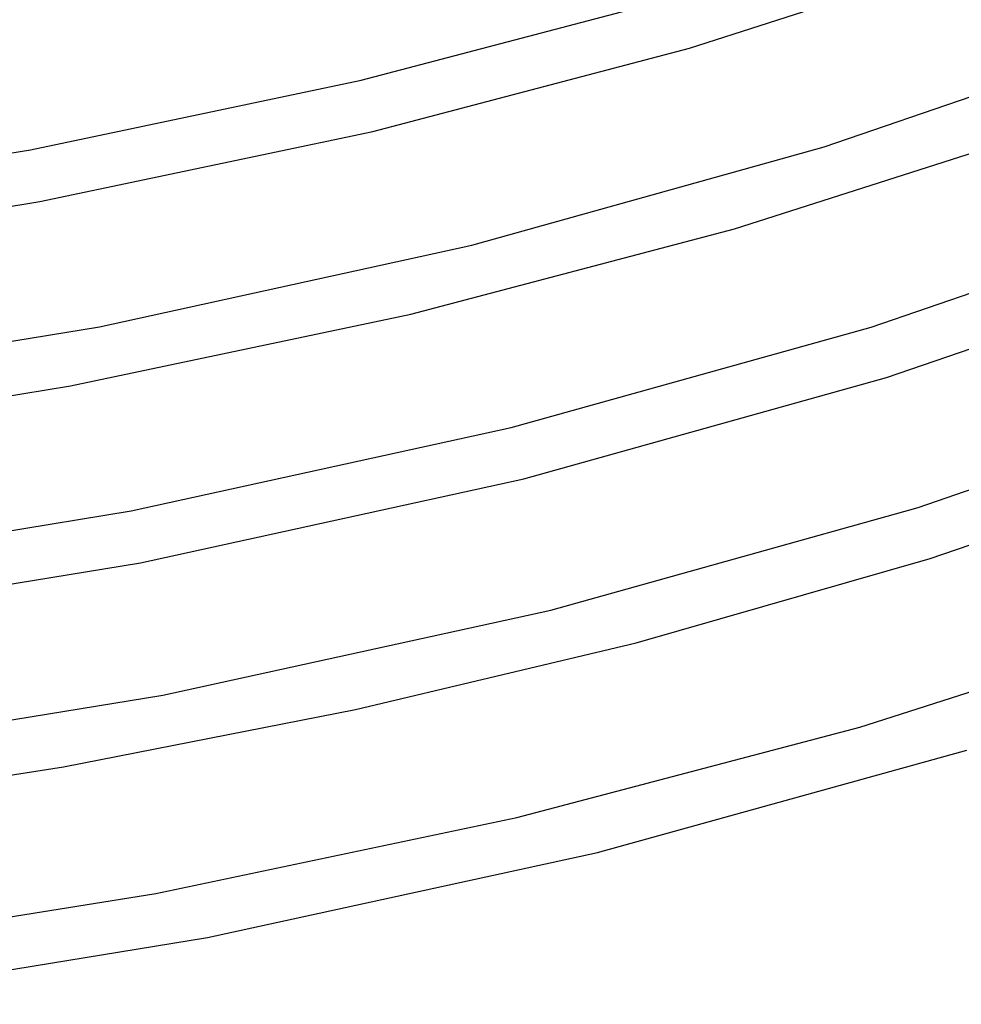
# Model space of a CAD drawing. Header units: millimetres. Extents: x -374 to 374, y -188 to 321.
# Tile 41 of 112: x 108 to 180, y -166 to -91. Entities that reach past the tile are written whole.
import ezdxf

# ---------------------------------------------------------------- set-up
doc = ezdxf.new("R2010")
doc.units = ezdxf.units.MM
doc.layers.add('THICK', color=7, linetype='Continuous')

msp = doc.modelspace()

# ---------------------------------------------------------------- linework, layer by layer
at = {"layer": 'THICK'}
for p, q in [((159.293, -92.928), (181.832, -85.697)), ((134.361, -95.365), (158.183, -89.085)), ((169.494, -100.434), (193.162, -92.311)), ((135.261, -99.263), (159.293, -92.928)), ((109.272, -100.652), (134.361, -95.365)), ((109.969, -104.592), (135.261, -99.263)), ((162.692, -106.669), (185.714, -99.284)), ((83.155, -104.861), (109.272, -100.652)), ((142.761, -107.903), (169.494, -100.434)), ((83.652, -108.83), (109.969, -104.592)), ((173.064, -114.124), (197.233, -105.829)), ((138.144, -113.14), (162.692, -106.669)), ((114.507, -114.098), (142.761, -107.903)), ((174.241, -117.946), (198.64, -109.573)), ((112.308, -118.583), (138.144, -113.14)), ((84.925, -118.943), (114.507, -114.098)), ((145.76, -121.752), (173.064, -114.124)), ((146.702, -125.639), (174.241, -117.946)), ((85.423, -122.912), (112.308, -118.583)), ((176.636, -127.812), (201.305, -119.346)), ((116.904, -128.078), (145.76, -121.752)), ((177.555, -131.697), (205.418, -122.057)), ((117.621, -132.014), (146.702, -125.639)), ((148.762, -135.6), (176.636, -127.812)), ((86.693, -133.026), (116.904, -128.078)), ((87.191, -136.995), (117.621, -132.014)), ((155.235, -138.082), (177.555, -131.697)), ((119.303, -142.058), (148.762, -135.6)), ((172.222, -144.499), (196.609, -136.678)), ((133.927, -143.158), (155.235, -138.082)), ((88.461, -147.108), (119.303, -142.058)), ((111.786, -147.505), (133.927, -143.158)), ((146.192, -151.356), (172.222, -144.499)), ((152.291, -153.996), (180.337, -146.237)), ((88.96, -151.077), (111.786, -147.505)), ((118.778, -157.123), (146.192, -151.356)), ((122.704, -160.455), (152.291, -153.996)), ((90.241, -161.707), (118.778, -157.123)), ((91.778, -165.534), (122.704, -160.455))]:
    msp.add_line(p, q, dxfattribs=at)

doc.saveas('drawing.dxf')
